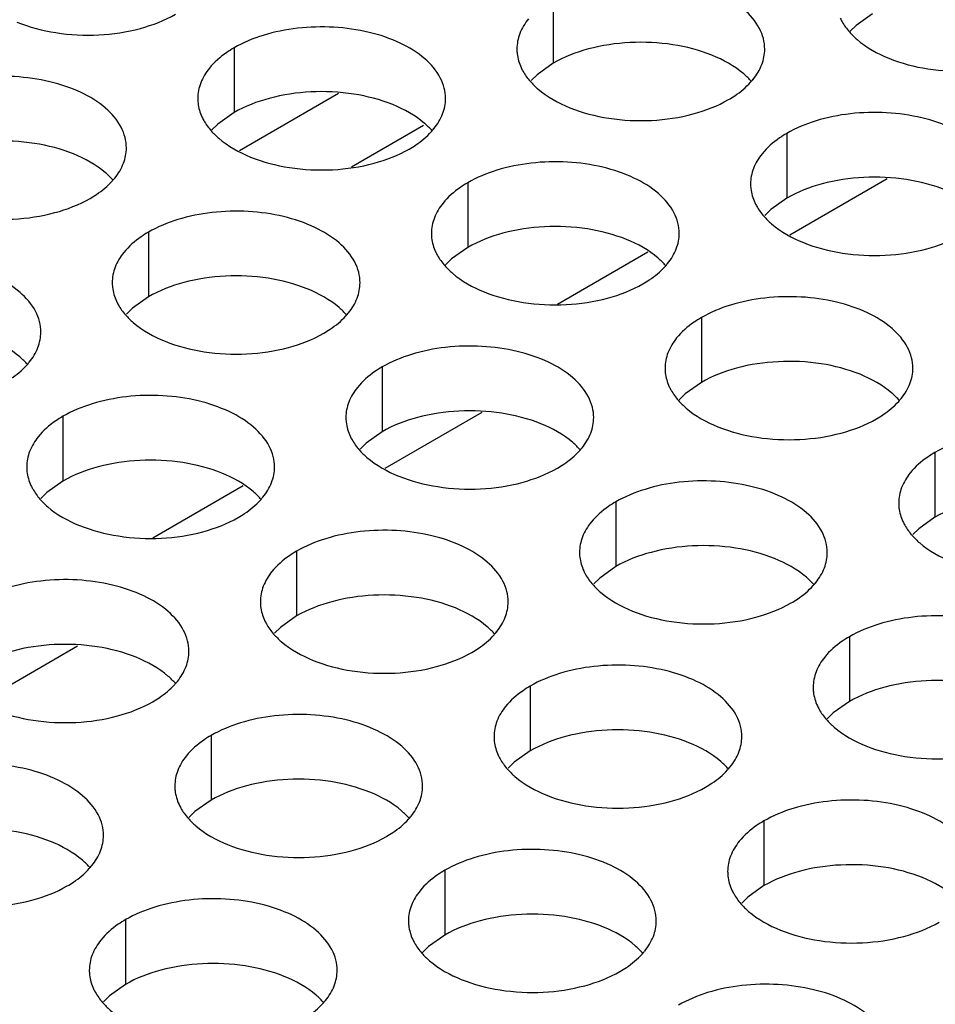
# Model space of a CAD drawing. Header units: inches. Extents: x 0 to 34, y 0 to 22.
# Tile 81 of 164: x 16.908 to 17.093, y 19.526 to 19.725. Entities that reach past the tile are written whole.
import ezdxf

# ---------------------------------------------------------------- set-up
doc = ezdxf.new("R2010")
doc.units = ezdxf.units.IN
doc.header["$LTSCALE"] = 1.87
doc.header["$MEASUREMENT"] = 0
doc.layers.get('0').update_dxf_attribs({"linetype": 'CONTINUOUS'})
doc.layers.add('02___PRT_ALL_AXES', color=7, linetype='CONTINUOUS')

msp = doc.modelspace()

# ---------------------------------------------------------------- linework, layer by layer
at = {"color": 7, "linetype": 'CONTINUOUS'}
for p, q in [((16.95257, 19.69853), (16.97257, 19.71008)), ((16.97518, 19.69525), (16.98973, 19.70366)), ((17.01674, 19.66753), (17.035, 19.67808)), ((16.93509, 19.62039), (16.95335, 19.63093))]:
    msp.add_line(p, q, dxfattribs=at)
at = {"color": 3, "linetype": 'CONTINUOUS'}
for p, q in [((17.06363, 19.68155), (17.08324, 19.69287)), ((16.98198, 19.6344), (17.00159, 19.64572)), ((16.90033, 19.58726), (16.91994, 19.59858))]:
    msp.add_line(p, q, dxfattribs=at)
at = {"layer": '02___PRT_ALL_AXES', "color": 7, "linetype": 'CONTINUOUS'}
for p, q in [((17.01589, 19.72921), (17.01589, 19.71615)), ((17.08029, 19.72611), (17.07703, 19.72379)), ((17.07703, 19.72379), (17.07582, 19.7226)), ((16.9515, 19.71925), (16.9515, 19.70619)), ((17.01589, 19.71615), (17.01264, 19.71383)), ((17.01264, 19.71383), (17.01143, 19.71264)), ((16.9515, 19.70619), (16.94824, 19.70387)), ((16.94824, 19.70387), (16.94703, 19.70268)), ((17.06303, 19.70199), (17.06303, 19.68893)), ((16.99864, 19.69203), (16.99864, 19.67897)), ((17.06303, 19.68893), (17.05978, 19.68661)), ((17.05978, 19.68661), (17.05857, 19.68542)), ((16.93424, 19.68207), (16.93424, 19.669)), ((16.99864, 19.67897), (16.99538, 19.67665)), ((16.99538, 19.67665), (16.99417, 19.67546)), ((16.93424, 19.669), (16.93099, 19.66669)), ((16.93099, 19.66669), (16.92978, 19.6655)), ((17.04578, 19.66481), (17.04578, 19.65175)), ((16.98138, 19.65485), (16.98138, 19.64179)), ((17.04578, 19.65175), (17.04252, 19.64943)), ((17.04252, 19.64943), (17.04131, 19.64824)), ((16.91699, 19.64489), (16.91699, 19.63182)), ((16.98138, 19.64179), (16.97813, 19.63947)), ((16.97813, 19.63947), (16.97692, 19.63828)), ((17.09292, 19.63759), (17.09292, 19.62453)), ((16.91699, 19.63182), (16.91373, 19.62951)), ((16.91373, 19.62951), (16.91252, 19.62832)), ((17.02852, 19.62763), (17.02852, 19.61457)), ((17.09292, 19.62453), (17.08967, 19.62221)), ((17.08967, 19.62221), (17.08845, 19.62102)), ((16.96413, 19.61767), (16.96413, 19.60461)), ((17.02852, 19.61457), (17.02527, 19.61225)), ((17.02527, 19.61225), (17.02406, 19.61106)), ((16.96413, 19.60461), (16.96088, 19.60229)), ((16.96088, 19.60229), (16.95966, 19.6011)), ((17.07566, 19.60041), (17.07566, 19.58735)), ((17.01127, 19.59045), (17.01127, 19.57739)), ((17.07566, 19.58735), (17.07241, 19.58503)), ((17.07241, 19.58503), (17.0712, 19.58384)), ((16.94687, 19.58049), (16.94687, 19.56742)), ((17.01127, 19.57739), (17.00802, 19.57507)), ((17.00802, 19.57507), (17.0068, 19.57388)), ((16.94687, 19.56742), (16.94362, 19.56511)), ((16.94362, 19.56511), (16.94241, 19.56392)), ((17.05841, 19.56323), (17.05841, 19.55017)), ((16.99402, 19.55327), (16.99402, 19.54021)), ((17.05841, 19.55017), (17.05516, 19.54785)), ((17.05516, 19.54785), (17.05394, 19.54666)), ((16.92962, 19.54331), (16.92962, 19.53024)), ((16.99402, 19.54021), (16.99076, 19.53789)), ((16.99076, 19.53789), (16.98955, 19.5367)), ((16.92962, 19.53024), (16.92637, 19.52793)), ((16.92637, 19.52793), (16.92515, 19.52674))]:
    msp.add_line(p, q, dxfattribs=at)
at = {"layer": '02___PRT_ALL_AXES', "color": 3, "linetype": 'CONTINUOUS'}
for centre in [(17.04563, 19.72148), (16.98123, 19.71152), (16.91684, 19.70156), (17.02838, 19.6843), (16.96398, 19.67434), (16.89959, 19.66438), (17.07552, 19.65708), (17.01112, 19.64712), (16.94673, 19.63716), (17.05826, 19.6199), (16.99387, 19.60994), (16.92947, 19.59998), (17.04101, 19.58272), (16.97661, 19.57276), (16.91222, 19.5628), (17.02375, 19.54554), (16.95936, 19.53558)]:
    msp.add_arc(centre, 0.01363, 317.6963, 321.0163, dxfattribs=at)
for points, knots in [([(17.05857, 19.719), (17.05857, 19.71971), (17.05838, 19.72117), (17.05723, 19.72408), (17.05431, 19.72744), (17.04929, 19.73049), (17.04302, 19.73259), (17.03599, 19.73357), (17.02877, 19.73338), (17.02194, 19.73201), (17.01774, 19.73028), (17.01589, 19.72921)], [0, 0, 0, 0, 0.042883, 0.087524, 0.186914, 0.304219, 0.43794, 0.582356, 0.729558, 0.871282, 1, 1, 1, 1]), ([(16.9077, 19.72444), (16.91021, 19.72342), (16.9157, 19.72201), (16.92417, 19.7216), (16.9324, 19.72282), (16.9375, 19.72478), (16.93971, 19.72605)], [0, 0, 0, 0, 0.247189, 0.509885, 0.767301, 1, 1, 1, 1]), ([(17.01091, 19.72511), (17.01019, 19.72421), (17.00901, 19.7223), (17.00857, 19.72007), (17.00857, 19.71901)], [0, 0, 0, 0, 0.520681, 1, 1, 1, 1]), ([(17.07382, 19.72523), (17.07393, 19.72499), (17.07444, 19.724), (17.0751, 19.7231), (17.07565, 19.72246)], [0, 0, 0, 0, 0.240409, 1, 1, 1, 1]), ([(16.99417, 19.70903), (16.99418, 19.70974), (16.99399, 19.7112), (16.99284, 19.71411), (16.98991, 19.71748), (16.98489, 19.72053), (16.97862, 19.72263), (16.9716, 19.72361), (16.96437, 19.72341), (16.95754, 19.72205), (16.95335, 19.72032), (16.9515, 19.71925)], [0, 0, 0, 0, 0.042883, 0.087524, 0.186914, 0.304219, 0.43794, 0.582356, 0.729558, 0.871282, 1, 1, 1, 1]), ([(17.07565, 19.72246), (17.07613, 19.72191), (17.07843, 19.71966), (17.08132, 19.71808), (17.08363, 19.71714)], [0, 0, 0, 0, 0.226307, 1, 1, 1, 1]), ([(16.9515, 19.71925), (16.951, 19.71896), (16.94917, 19.71781), (16.94751, 19.71637), (16.94652, 19.71514)], [0, 0, 0, 0, 0.268123, 1, 1, 1, 1]), ([(17.00857, 19.71901), (17.00857, 19.7187), (17.00864, 19.71741), (17.00901, 19.71615), (17.00942, 19.71527)], [0, 0, 0, 0, 0.245663, 1, 1, 1, 1]), ([(17.05623, 19.7129), (17.05695, 19.7138), (17.05813, 19.71571), (17.05857, 19.71794), (17.05857, 19.719)], [0, 0, 0, 0, 0.520681, 1, 1, 1, 1]), ([(17.08363, 19.71714), (17.08614, 19.71613), (17.09163, 19.71471), (17.1001, 19.71431), (17.10833, 19.71552), (17.11343, 19.71748), (17.11564, 19.71876)], [0, 0, 0, 0, 0.247189, 0.509885, 0.767301, 1, 1, 1, 1]), ([(16.94652, 19.71514), (16.9458, 19.71425), (16.94462, 19.71233), (16.94418, 19.71011), (16.94418, 19.70905)], [0, 0, 0, 0, 0.520681, 1, 1, 1, 1]), ([(17.00942, 19.71527), (17.00953, 19.71503), (17.01004, 19.71404), (17.0107, 19.71313), (17.01126, 19.7125)], [0, 0, 0, 0, 0.240409, 1, 1, 1, 1]), ([(16.92978, 19.69907), (16.92978, 19.69978), (16.92959, 19.70124), (16.92844, 19.70415), (16.92552, 19.70751), (16.9205, 19.71056), (16.91423, 19.71266), (16.9072, 19.71365), (16.89998, 19.71345), (16.89315, 19.71208), (16.88895, 19.71036), (16.8871, 19.70929)], [0, 0, 0, 0, 0.042883, 0.087524, 0.186914, 0.304219, 0.43794, 0.582356, 0.729558, 0.871282, 1, 1, 1, 1]), ([(17.01126, 19.7125), (17.01173, 19.71195), (17.01404, 19.7097), (17.01693, 19.70811), (17.01923, 19.70718)], [0, 0, 0, 0, 0.226307, 1, 1, 1, 1]), ([(17.05125, 19.7088), (17.05168, 19.70905), (17.05329, 19.71005), (17.05478, 19.71127), (17.05571, 19.71231)], [0, 0, 0, 0, 0.265362, 1, 1, 1, 1]), ([(16.94418, 19.70905), (16.94418, 19.70874), (16.94425, 19.70745), (16.94462, 19.70619), (16.94503, 19.70531)], [0, 0, 0, 0, 0.245663, 1, 1, 1, 1]), ([(16.99183, 19.70294), (16.99256, 19.70384), (16.99373, 19.70575), (16.99417, 19.70797), (16.99417, 19.70903)], [0, 0, 0, 0, 0.520681, 1, 1, 1, 1]), ([(17.01923, 19.70718), (17.02175, 19.70616), (17.02723, 19.70475), (17.03571, 19.70434), (17.04394, 19.70556), (17.04903, 19.70752), (17.05125, 19.7088)], [0, 0, 0, 0, 0.247189, 0.509885, 0.767301, 1, 1, 1, 1]), ([(17.10571, 19.69178), (17.10571, 19.69249), (17.10552, 19.69395), (17.10437, 19.69686), (17.10145, 19.70022), (17.09643, 19.70327), (17.09016, 19.70537), (17.08313, 19.70636), (17.07591, 19.70616), (17.06908, 19.70479), (17.06488, 19.70306), (17.06303, 19.70199)], [0, 0, 0, 0, 0.042883, 0.087524, 0.186914, 0.304219, 0.43794, 0.582356, 0.729558, 0.871282, 1, 1, 1, 1]), ([(16.94503, 19.70531), (16.94514, 19.70506), (16.94565, 19.70408), (16.94631, 19.70317), (16.94686, 19.70254)], [0, 0, 0, 0, 0.240409, 1, 1, 1, 1]), ([(16.94686, 19.70254), (16.94734, 19.70199), (16.94964, 19.69974), (16.95253, 19.69815), (16.95484, 19.69722)], [0, 0, 0, 0, 0.226307, 1, 1, 1, 1]), ([(16.98685, 19.69884), (16.98729, 19.69909), (16.9889, 19.70009), (16.99038, 19.70131), (16.99132, 19.70234)], [0, 0, 0, 0, 0.265362, 1, 1, 1, 1]), ([(17.06303, 19.70199), (17.06253, 19.7017), (17.06071, 19.70056), (17.05905, 19.69912), (17.05805, 19.69789)], [0, 0, 0, 0, 0.268123, 1, 1, 1, 1]), ([(16.92744, 19.69298), (16.92816, 19.69387), (16.92934, 19.69579), (16.92978, 19.69801), (16.92978, 19.69907)], [0, 0, 0, 0, 0.520681, 1, 1, 1, 1]), ([(16.95484, 19.69722), (16.95735, 19.6962), (16.96284, 19.69479), (16.97131, 19.69438), (16.97954, 19.6956), (16.98464, 19.69756), (16.98685, 19.69884)], [0, 0, 0, 0, 0.247189, 0.509885, 0.767301, 1, 1, 1, 1]), ([(17.04132, 19.68181), (17.04132, 19.68253), (17.04113, 19.68399), (17.03998, 19.6869), (17.03705, 19.69026), (17.03203, 19.69331), (17.02576, 19.69541), (17.01874, 19.69639), (17.01151, 19.6962), (17.00468, 19.69483), (17.00049, 19.6931), (16.99864, 19.69203)], [0, 0, 0, 0, 0.042883, 0.087524, 0.186914, 0.304219, 0.43794, 0.582356, 0.729558, 0.871282, 1, 1, 1, 1]), ([(17.05805, 19.69789), (17.05733, 19.69699), (17.05616, 19.69508), (17.05571, 19.69285), (17.05571, 19.6918)], [0, 0, 0, 0, 0.520681, 1, 1, 1, 1]), ([(16.92246, 19.68887), (16.92289, 19.68912), (16.9245, 19.69013), (16.92599, 19.69135), (16.92692, 19.69238)], [0, 0, 0, 0, 0.265362, 1, 1, 1, 1]), ([(16.99864, 19.69203), (16.99814, 19.69174), (16.99631, 19.69059), (16.99465, 19.68915), (16.99366, 19.68792)], [0, 0, 0, 0, 0.268123, 1, 1, 1, 1]), ([(17.05571, 19.6918), (17.05571, 19.69148), (17.05578, 19.69019), (17.05615, 19.68893), (17.05656, 19.68805)], [0, 0, 0, 0, 0.245663, 1, 1, 1, 1]), ([(16.89044, 19.68726), (16.89296, 19.68624), (16.89844, 19.68483), (16.90692, 19.68442), (16.91515, 19.68564), (16.92024, 19.68759), (16.92246, 19.68887)], [0, 0, 0, 0, 0.247189, 0.509885, 0.767301, 1, 1, 1, 1]), ([(16.97692, 19.67185), (16.97692, 19.67256), (16.97673, 19.67402), (16.97558, 19.67693), (16.97266, 19.6803), (16.96764, 19.68334), (16.96137, 19.68544), (16.95434, 19.68643), (16.94712, 19.68623), (16.94029, 19.68487), (16.93609, 19.68314), (16.93424, 19.68207)], [0, 0, 0, 0, 0.042883, 0.087524, 0.186914, 0.304219, 0.43794, 0.582356, 0.729558, 0.871282, 1, 1, 1, 1]), ([(16.99366, 19.68792), (16.99294, 19.68703), (16.99176, 19.68511), (16.99132, 19.68289), (16.99132, 19.68183)], [0, 0, 0, 0, 0.520681, 1, 1, 1, 1]), ([(17.05656, 19.68805), (17.05668, 19.68781), (17.05718, 19.68682), (17.05784, 19.68591), (17.0584, 19.68528)], [0, 0, 0, 0, 0.240409, 1, 1, 1, 1]), ([(17.0584, 19.68528), (17.05887, 19.68473), (17.06118, 19.68248), (17.06407, 19.68089), (17.06637, 19.67996)], [0, 0, 0, 0, 0.226307, 1, 1, 1, 1]), ([(16.93424, 19.68207), (16.93374, 19.68178), (16.93192, 19.68063), (16.93026, 19.67919), (16.92926, 19.67796)], [0, 0, 0, 0, 0.268123, 1, 1, 1, 1]), ([(16.99132, 19.68183), (16.99132, 19.68152), (16.99139, 19.68023), (16.99176, 19.67897), (16.99217, 19.67809)], [0, 0, 0, 0, 0.245663, 1, 1, 1, 1]), ([(17.03897, 19.67572), (17.0397, 19.67662), (17.04087, 19.67853), (17.04131, 19.68076), (17.04132, 19.68181)], [0, 0, 0, 0, 0.520681, 1, 1, 1, 1]), ([(17.06637, 19.67996), (17.06889, 19.67894), (17.07437, 19.67753), (17.08285, 19.67712), (17.09108, 19.67834), (17.09617, 19.6803), (17.09839, 19.68158)], [0, 0, 0, 0, 0.247189, 0.509885, 0.767301, 1, 1, 1, 1]), ([(16.91253, 19.66189), (16.91253, 19.6626), (16.91234, 19.66406), (16.91119, 19.66697), (16.90826, 19.67033), (16.90324, 19.67338), (16.89697, 19.67548), (16.88995, 19.67647), (16.88272, 19.67627), (16.87589, 19.6749), (16.8717, 19.67317), (16.86985, 19.67211)], [0, 0, 0, 0, 0.042883, 0.087524, 0.186914, 0.304219, 0.43794, 0.582356, 0.729558, 0.871282, 1, 1, 1, 1]), ([(16.92926, 19.67796), (16.92854, 19.67707), (16.92737, 19.67515), (16.92692, 19.67293), (16.92692, 19.67187)], [0, 0, 0, 0, 0.520681, 1, 1, 1, 1]), ([(16.99217, 19.67809), (16.99228, 19.67785), (16.99279, 19.67686), (16.99345, 19.67595), (16.994, 19.67532)], [0, 0, 0, 0, 0.240409, 1, 1, 1, 1]), ([(16.994, 19.67532), (16.99448, 19.67477), (16.99678, 19.67252), (16.99967, 19.67093), (17.00198, 19.67)], [0, 0, 0, 0, 0.226307, 1, 1, 1, 1]), ([(17.03399, 19.67162), (17.03443, 19.67187), (17.03604, 19.67287), (17.03752, 19.67409), (17.03846, 19.67512)], [0, 0, 0, 0, 0.265362, 1, 1, 1, 1]), ([(16.92692, 19.67187), (16.92692, 19.67156), (16.92699, 19.67027), (16.92736, 19.66901), (16.92777, 19.66813)], [0, 0, 0, 0, 0.245663, 1, 1, 1, 1]), ([(16.97458, 19.66576), (16.9753, 19.66666), (16.97648, 19.66857), (16.97692, 19.67079), (16.97692, 19.67185)], [0, 0, 0, 0, 0.520681, 1, 1, 1, 1]), ([(17.00198, 19.67), (17.0045, 19.66898), (17.00998, 19.66757), (17.01845, 19.66716), (17.02668, 19.66838), (17.03178, 19.67034), (17.03399, 19.67162)], [0, 0, 0, 0, 0.247189, 0.509885, 0.767301, 1, 1, 1, 1]), ([(17.08846, 19.6546), (17.08846, 19.65531), (17.08827, 19.65677), (17.08712, 19.65968), (17.08419, 19.66304), (17.07917, 19.66609), (17.0729, 19.66819), (17.06588, 19.66917), (17.05865, 19.66898), (17.05182, 19.66761), (17.04763, 19.66588), (17.04578, 19.66481)], [0, 0, 0, 0, 0.042883, 0.087524, 0.186914, 0.304219, 0.43794, 0.582356, 0.729558, 0.871282, 1, 1, 1, 1]), ([(16.92777, 19.66813), (16.92789, 19.66788), (16.92839, 19.6669), (16.92905, 19.66599), (16.92961, 19.66536)], [0, 0, 0, 0, 0.240409, 1, 1, 1, 1]), ([(16.92961, 19.66536), (16.93008, 19.66481), (16.93239, 19.66256), (16.93528, 19.66097), (16.93758, 19.66004)], [0, 0, 0, 0, 0.226307, 1, 1, 1, 1]), ([(16.9696, 19.66165), (16.97003, 19.66191), (16.97164, 19.66291), (16.97313, 19.66413), (16.97406, 19.66516)], [0, 0, 0, 0, 0.265362, 1, 1, 1, 1]), ([(17.04578, 19.66481), (17.04528, 19.66452), (17.04345, 19.66338), (17.04179, 19.66193), (17.0408, 19.66071)], [0, 0, 0, 0, 0.268123, 1, 1, 1, 1]), ([(16.91018, 19.6558), (16.91091, 19.65669), (16.91208, 19.65861), (16.91252, 19.66083), (16.91253, 19.66189)], [0, 0, 0, 0, 0.520681, 1, 1, 1, 1]), ([(16.93758, 19.66004), (16.9401, 19.65902), (16.94558, 19.65761), (16.95406, 19.6572), (16.96229, 19.65842), (16.96738, 19.66038), (16.9696, 19.66165)], [0, 0, 0, 0, 0.247189, 0.509885, 0.767301, 1, 1, 1, 1]), ([(17.0408, 19.66071), (17.04008, 19.65981), (17.0389, 19.6579), (17.03846, 19.65567), (17.03846, 19.65462)], [0, 0, 0, 0, 0.520681, 1, 1, 1, 1]), ([(17.02406, 19.64463), (17.02406, 19.64535), (17.02387, 19.6468), (17.02272, 19.64972), (17.0198, 19.65308), (17.01478, 19.65613), (17.00851, 19.65823), (17.00148, 19.65921), (16.99426, 19.65902), (16.98743, 19.65765), (16.98323, 19.65592), (16.98138, 19.65485)], [0, 0, 0, 0, 0.042883, 0.087524, 0.186914, 0.304219, 0.43794, 0.582356, 0.729558, 0.871282, 1, 1, 1, 1]), ([(16.9052, 19.65169), (16.90564, 19.65194), (16.90725, 19.65295), (16.90873, 19.65417), (16.90967, 19.6552)], [0, 0, 0, 0, 0.265362, 1, 1, 1, 1]), ([(16.98138, 19.65485), (16.98088, 19.65456), (16.97906, 19.65341), (16.9774, 19.65197), (16.9764, 19.65074)], [0, 0, 0, 0, 0.268123, 1, 1, 1, 1]), ([(17.03846, 19.65462), (17.03846, 19.6543), (17.03853, 19.65301), (17.0389, 19.65175), (17.03931, 19.65087)], [0, 0, 0, 0, 0.245663, 1, 1, 1, 1]), ([(17.08611, 19.64851), (17.08684, 19.6494), (17.08801, 19.65132), (17.08846, 19.65354), (17.08846, 19.6546)], [0, 0, 0, 0, 0.520681, 1, 1, 1, 1]), ([(16.9764, 19.65074), (16.97568, 19.64985), (16.97451, 19.64793), (16.97406, 19.64571), (16.97406, 19.64465)], [0, 0, 0, 0, 0.520681, 1, 1, 1, 1]), ([(17.03931, 19.65087), (17.03942, 19.65063), (17.03993, 19.64964), (17.04059, 19.64873), (17.04114, 19.6481)], [0, 0, 0, 0, 0.240409, 1, 1, 1, 1]), ([(16.95967, 19.63467), (16.95967, 19.63538), (16.95948, 19.63684), (16.95833, 19.63975), (16.9554, 19.64311), (16.95038, 19.64616), (16.94411, 19.64826), (16.93709, 19.64925), (16.92986, 19.64905), (16.92303, 19.64768), (16.91884, 19.64596), (16.91699, 19.64489)], [0, 0, 0, 0, 0.042883, 0.087524, 0.186914, 0.304219, 0.43794, 0.582356, 0.729558, 0.871282, 1, 1, 1, 1]), ([(17.04114, 19.6481), (17.04162, 19.64755), (17.04392, 19.6453), (17.04681, 19.64371), (17.04912, 19.64278)], [0, 0, 0, 0, 0.226307, 1, 1, 1, 1]), ([(17.08113, 19.6444), (17.08157, 19.64465), (17.08318, 19.64565), (17.08466, 19.64688), (17.0856, 19.64791)], [0, 0, 0, 0, 0.265362, 1, 1, 1, 1]), ([(16.91699, 19.64489), (16.91649, 19.6446), (16.91466, 19.64345), (16.913, 19.64201), (16.91201, 19.64078)], [0, 0, 0, 0, 0.268123, 1, 1, 1, 1]), ([(16.97406, 19.64465), (16.97406, 19.64434), (16.97413, 19.64305), (16.97451, 19.64179), (16.97491, 19.64091)], [0, 0, 0, 0, 0.245663, 1, 1, 1, 1]), ([(17.02172, 19.63854), (17.02244, 19.63944), (17.02362, 19.64135), (17.02406, 19.64358), (17.02406, 19.64463)], [0, 0, 0, 0, 0.520681, 1, 1, 1, 1]), ([(17.04912, 19.64278), (17.05164, 19.64176), (17.05712, 19.64035), (17.06559, 19.63994), (17.07383, 19.64116), (17.07892, 19.64312), (17.08113, 19.6444)], [0, 0, 0, 0, 0.247189, 0.509885, 0.767301, 1, 1, 1, 1]), ([(16.91201, 19.64078), (16.91129, 19.63989), (16.91011, 19.63797), (16.90967, 19.63575), (16.90967, 19.63469)], [0, 0, 0, 0, 0.520681, 1, 1, 1, 1]), ([(16.97491, 19.64091), (16.97503, 19.64067), (16.97553, 19.63968), (16.97619, 19.63877), (16.97675, 19.63814)], [0, 0, 0, 0, 0.240409, 1, 1, 1, 1]), ([(17.1356, 19.62738), (17.1356, 19.62809), (17.13541, 19.62955), (17.13426, 19.63246), (17.13133, 19.63582), (17.12631, 19.63887), (17.12004, 19.64097), (17.11302, 19.64196), (17.10579, 19.64176), (17.09896, 19.64039), (17.09477, 19.63866), (17.09292, 19.63759)], [0, 0, 0, 0, 0.042883, 0.087524, 0.186914, 0.304219, 0.43794, 0.582356, 0.729558, 0.871282, 1, 1, 1, 1]), ([(16.97675, 19.63814), (16.97722, 19.63759), (16.97953, 19.63534), (16.98242, 19.63375), (16.98472, 19.63282)], [0, 0, 0, 0, 0.226307, 1, 1, 1, 1]), ([(17.01674, 19.63444), (17.01718, 19.63469), (17.01879, 19.63569), (17.02027, 19.63691), (17.0212, 19.63794)], [0, 0, 0, 0, 0.265362, 1, 1, 1, 1]), ([(17.09292, 19.63759), (17.09242, 19.63731), (17.09059, 19.63616), (17.08893, 19.63472), (17.08794, 19.63349)], [0, 0, 0, 0, 0.268123, 1, 1, 1, 1]), ([(16.90967, 19.63469), (16.90967, 19.63437), (16.90974, 19.63309), (16.91011, 19.63182), (16.91052, 19.63094)], [0, 0, 0, 0, 0.245663, 1, 1, 1, 1]), ([(16.95732, 19.62858), (16.95805, 19.62947), (16.95922, 19.63139), (16.95967, 19.63361), (16.95967, 19.63467)], [0, 0, 0, 0, 0.520681, 1, 1, 1, 1]), ([(16.98472, 19.63282), (16.98724, 19.6318), (16.99272, 19.63039), (17.0012, 19.62998), (17.00943, 19.6312), (17.01452, 19.63316), (17.01674, 19.63444)], [0, 0, 0, 0, 0.247189, 0.509885, 0.767301, 1, 1, 1, 1]), ([(17.08794, 19.63349), (17.08722, 19.63259), (17.08604, 19.63068), (17.0856, 19.62846), (17.0856, 19.6274)], [0, 0, 0, 0, 0.520681, 1, 1, 1, 1]), ([(16.91052, 19.63094), (16.91063, 19.6307), (16.91114, 19.62972), (16.9118, 19.62881), (16.91235, 19.62817)], [0, 0, 0, 0, 0.240409, 1, 1, 1, 1]), ([(17.0712, 19.61742), (17.0712, 19.61813), (17.07101, 19.61959), (17.06986, 19.6225), (17.06694, 19.62586), (17.06192, 19.62891), (17.05565, 19.63101), (17.04862, 19.63199), (17.0414, 19.6318), (17.03457, 19.63043), (17.03037, 19.6287), (17.02852, 19.62763)], [0, 0, 0, 0, 0.042883, 0.087524, 0.186914, 0.304219, 0.43794, 0.582356, 0.729558, 0.871282, 1, 1, 1, 1]), ([(16.91235, 19.62817), (16.91283, 19.62763), (16.91513, 19.62537), (16.91802, 19.62379), (16.92033, 19.62286)], [0, 0, 0, 0, 0.226307, 1, 1, 1, 1]), ([(16.95234, 19.62447), (16.95278, 19.62473), (16.95439, 19.62573), (16.95587, 19.62695), (16.95681, 19.62798)], [0, 0, 0, 0, 0.265362, 1, 1, 1, 1]), ([(17.02852, 19.62763), (17.02802, 19.62734), (17.0262, 19.62619), (17.02454, 19.62475), (17.02354, 19.62353)], [0, 0, 0, 0, 0.268123, 1, 1, 1, 1]), ([(17.0856, 19.6274), (17.0856, 19.62708), (17.08567, 19.6258), (17.08604, 19.62453), (17.08645, 19.62365)], [0, 0, 0, 0, 0.245663, 1, 1, 1, 1]), ([(16.92033, 19.62286), (16.92285, 19.62184), (16.92833, 19.62043), (16.9368, 19.62002), (16.94504, 19.62124), (16.95013, 19.6232), (16.95234, 19.62447)], [0, 0, 0, 0, 0.247189, 0.509885, 0.767301, 1, 1, 1, 1]), ([(17.02354, 19.62353), (17.02282, 19.62263), (17.02165, 19.62072), (17.0212, 19.61849), (17.0212, 19.61743)], [0, 0, 0, 0, 0.520681, 1, 1, 1, 1]), ([(17.08645, 19.62365), (17.08656, 19.62341), (17.08707, 19.62242), (17.08773, 19.62152), (17.08828, 19.62088)], [0, 0, 0, 0, 0.240409, 1, 1, 1, 1]), ([(17.00681, 19.60745), (17.00681, 19.60816), (17.00662, 19.60962), (17.00547, 19.61253), (17.00254, 19.6159), (16.99752, 19.61895), (16.99125, 19.62105), (16.98423, 19.62203), (16.977, 19.62183), (16.97017, 19.62047), (16.96598, 19.61874), (16.96413, 19.61767)], [0, 0, 0, 0, 0.042883, 0.087524, 0.186914, 0.304219, 0.43794, 0.582356, 0.729558, 0.871282, 1, 1, 1, 1]), ([(17.08828, 19.62088), (17.08876, 19.62033), (17.09106, 19.61808), (17.09395, 19.6165), (17.09626, 19.61556)], [0, 0, 0, 0, 0.226307, 1, 1, 1, 1]), ([(16.96413, 19.61767), (16.96363, 19.61738), (16.9618, 19.61623), (16.96014, 19.61479), (16.95915, 19.61356)], [0, 0, 0, 0, 0.268123, 1, 1, 1, 1]), ([(17.0212, 19.61743), (17.0212, 19.61712), (17.02127, 19.61583), (17.02165, 19.61457), (17.02205, 19.61369)], [0, 0, 0, 0, 0.245663, 1, 1, 1, 1]), ([(17.06886, 19.61132), (17.06958, 19.61222), (17.07076, 19.61413), (17.0712, 19.61636), (17.0712, 19.61742)], [0, 0, 0, 0, 0.520681, 1, 1, 1, 1]), ([(16.95915, 19.61356), (16.95843, 19.61267), (16.95725, 19.61075), (16.95681, 19.60853), (16.95681, 19.60747)], [0, 0, 0, 0, 0.520681, 1, 1, 1, 1]), ([(17.02205, 19.61369), (17.02217, 19.61345), (17.02267, 19.61246), (17.02333, 19.61155), (17.02389, 19.61092)], [0, 0, 0, 0, 0.240409, 1, 1, 1, 1]), ([(16.94241, 19.59749), (16.94241, 19.5982), (16.94222, 19.59966), (16.94107, 19.60257), (16.93815, 19.60593), (16.93313, 19.60898), (16.92686, 19.61108), (16.91983, 19.61207), (16.91261, 19.61187), (16.90578, 19.6105), (16.90158, 19.60878), (16.89973, 19.60771)], [0, 0, 0, 0, 0.042883, 0.087524, 0.186914, 0.304219, 0.43794, 0.582356, 0.729558, 0.871282, 1, 1, 1, 1]), ([(17.02389, 19.61092), (17.02437, 19.61037), (17.02667, 19.60812), (17.02956, 19.60653), (17.03186, 19.6056)], [0, 0, 0, 0, 0.226307, 1, 1, 1, 1]), ([(17.06388, 19.60722), (17.06432, 19.60747), (17.06593, 19.60847), (17.06741, 19.60969), (17.06835, 19.61073)], [0, 0, 0, 0, 0.265362, 1, 1, 1, 1]), ([(16.95681, 19.60747), (16.95681, 19.60716), (16.95688, 19.60587), (16.95725, 19.60461), (16.95766, 19.60373)], [0, 0, 0, 0, 0.245663, 1, 1, 1, 1]), ([(17.00446, 19.60136), (17.00519, 19.60226), (17.00636, 19.60417), (17.00681, 19.60639), (17.00681, 19.60745)], [0, 0, 0, 0, 0.520681, 1, 1, 1, 1]), ([(17.03186, 19.6056), (17.03438, 19.60458), (17.03986, 19.60317), (17.04834, 19.60276), (17.05657, 19.60398), (17.06167, 19.60594), (17.06388, 19.60722)], [0, 0, 0, 0, 0.247189, 0.509885, 0.767301, 1, 1, 1, 1]), ([(16.95766, 19.60373), (16.95777, 19.60348), (16.95828, 19.6025), (16.95894, 19.60159), (16.95949, 19.60096)], [0, 0, 0, 0, 0.240409, 1, 1, 1, 1]), ([(17.11834, 19.5902), (17.11834, 19.59091), (17.11815, 19.59237), (17.117, 19.59528), (17.11408, 19.59864), (17.10906, 19.60169), (17.10279, 19.60379), (17.09576, 19.60478), (17.08854, 19.60458), (17.08171, 19.60321), (17.07752, 19.60148), (17.07566, 19.60041)], [0, 0, 0, 0, 0.042883, 0.087524, 0.186914, 0.304219, 0.43794, 0.582356, 0.729558, 0.871282, 1, 1, 1, 1]), ([(16.95949, 19.60096), (16.95997, 19.60041), (16.96227, 19.59816), (16.96516, 19.59657), (16.96747, 19.59564)], [0, 0, 0, 0, 0.226307, 1, 1, 1, 1]), ([(16.99948, 19.59726), (16.99992, 19.59751), (17.00153, 19.59851), (17.00301, 19.59973), (17.00395, 19.60076)], [0, 0, 0, 0, 0.265362, 1, 1, 1, 1]), ([(17.07566, 19.60041), (17.07516, 19.60012), (17.07334, 19.59898), (17.07168, 19.59754), (17.07068, 19.59631)], [0, 0, 0, 0, 0.268123, 1, 1, 1, 1]), ([(16.94007, 19.5914), (16.94079, 19.59229), (16.94197, 19.59421), (16.94241, 19.59643), (16.94241, 19.59749)], [0, 0, 0, 0, 0.520681, 1, 1, 1, 1]), ([(16.96747, 19.59564), (16.96999, 19.59462), (16.97547, 19.59321), (16.98394, 19.5928), (16.99218, 19.59402), (16.99727, 19.59598), (16.99948, 19.59726)], [0, 0, 0, 0, 0.247189, 0.509885, 0.767301, 1, 1, 1, 1]), ([(17.07068, 19.59631), (17.06996, 19.59541), (17.06879, 19.5935), (17.06834, 19.59127), (17.06834, 19.59022)], [0, 0, 0, 0, 0.520681, 1, 1, 1, 1]), ([(17.05395, 19.58023), (17.05395, 19.58095), (17.05376, 19.58241), (17.05261, 19.58532), (17.04968, 19.58868), (17.04466, 19.59173), (17.0384, 19.59383), (17.03137, 19.59481), (17.02414, 19.59462), (17.01731, 19.59325), (17.01312, 19.59152), (17.01127, 19.59045)], [0, 0, 0, 0, 0.042883, 0.087524, 0.186914, 0.304219, 0.43794, 0.582356, 0.729558, 0.871282, 1, 1, 1, 1]), ([(16.93509, 19.58729), (16.93553, 19.58754), (16.93714, 19.58855), (16.93862, 19.58977), (16.93956, 19.5908)], [0, 0, 0, 0, 0.265362, 1, 1, 1, 1]), ([(17.01127, 19.59045), (17.01077, 19.59016), (17.00894, 19.58901), (17.00728, 19.58757), (17.00629, 19.58634)], [0, 0, 0, 0, 0.268123, 1, 1, 1, 1]), ([(17.06834, 19.59022), (17.06834, 19.5899), (17.06841, 19.58861), (17.06879, 19.58735), (17.06919, 19.58647)], [0, 0, 0, 0, 0.245663, 1, 1, 1, 1]), ([(16.90307, 19.58568), (16.90559, 19.58466), (16.91107, 19.58325), (16.91955, 19.58284), (16.92778, 19.58406), (16.93288, 19.58601), (16.93509, 19.58729)], [0, 0, 0, 0, 0.247189, 0.509885, 0.767301, 1, 1, 1, 1]), ([(17.00629, 19.58634), (17.00557, 19.58545), (17.00439, 19.58353), (17.00395, 19.58131), (17.00395, 19.58025)], [0, 0, 0, 0, 0.520681, 1, 1, 1, 1]), ([(17.06919, 19.58647), (17.06931, 19.58623), (17.06981, 19.58524), (17.07047, 19.58433), (17.07103, 19.5837)], [0, 0, 0, 0, 0.240409, 1, 1, 1, 1]), ([(16.98955, 19.57027), (16.98955, 19.57098), (16.98936, 19.57244), (16.98821, 19.57535), (16.98529, 19.57872), (16.98027, 19.58176), (16.974, 19.58386), (16.96697, 19.58485), (16.95975, 19.58465), (16.95292, 19.58329), (16.94873, 19.58156), (16.94687, 19.58049)], [0, 0, 0, 0, 0.042883, 0.087524, 0.186914, 0.304219, 0.43794, 0.582356, 0.729558, 0.871282, 1, 1, 1, 1]), ([(17.07103, 19.5837), (17.07151, 19.58315), (17.07381, 19.5809), (17.0767, 19.57931), (17.079, 19.57838)], [0, 0, 0, 0, 0.226307, 1, 1, 1, 1]), ([(16.94687, 19.58049), (16.94637, 19.5802), (16.94455, 19.57905), (16.94289, 19.57761), (16.94189, 19.57638)], [0, 0, 0, 0, 0.268123, 1, 1, 1, 1]), ([(17.00395, 19.58025), (17.00395, 19.57994), (17.00402, 19.57865), (17.00439, 19.57739), (17.0048, 19.57651)], [0, 0, 0, 0, 0.245663, 1, 1, 1, 1]), ([(17.05161, 19.57414), (17.05233, 19.57504), (17.0535, 19.57695), (17.05395, 19.57918), (17.05395, 19.58023)], [0, 0, 0, 0, 0.520681, 1, 1, 1, 1]), ([(17.079, 19.57838), (17.08152, 19.57736), (17.087, 19.57595), (17.09548, 19.57554), (17.10371, 19.57676), (17.10881, 19.57872), (17.11102, 19.58)], [0, 0, 0, 0, 0.247189, 0.509885, 0.767301, 1, 1, 1, 1]), ([(16.94189, 19.57638), (16.94117, 19.57549), (16.94, 19.57357), (16.93955, 19.57135), (16.93955, 19.57029)], [0, 0, 0, 0, 0.520681, 1, 1, 1, 1]), ([(17.0048, 19.57651), (17.00491, 19.57627), (17.00542, 19.57528), (17.00608, 19.57437), (17.00663, 19.57374)], [0, 0, 0, 0, 0.240409, 1, 1, 1, 1]), ([(16.92516, 19.56031), (16.92516, 19.56102), (16.92497, 19.56248), (16.92382, 19.56539), (16.92089, 19.56875), (16.91587, 19.5718), (16.90961, 19.5739), (16.90258, 19.57489), (16.89535, 19.57469), (16.88852, 19.57332), (16.88433, 19.57159), (16.88248, 19.57053)], [0, 0, 0, 0, 0.042883, 0.087524, 0.186914, 0.304219, 0.43794, 0.582356, 0.729558, 0.871282, 1, 1, 1, 1]), ([(17.00663, 19.57374), (17.00711, 19.57319), (17.00942, 19.57094), (17.0123, 19.56935), (17.01461, 19.56842)], [0, 0, 0, 0, 0.226307, 1, 1, 1, 1]), ([(17.04663, 19.57004), (17.04706, 19.57029), (17.04867, 19.57129), (17.05015, 19.57251), (17.05109, 19.57354)], [0, 0, 0, 0, 0.265362, 1, 1, 1, 1]), ([(16.93955, 19.57029), (16.93955, 19.56998), (16.93962, 19.56869), (16.94, 19.56743), (16.9404, 19.56655)], [0, 0, 0, 0, 0.245663, 1, 1, 1, 1]), ([(16.98721, 19.56418), (16.98793, 19.56507), (16.98911, 19.56699), (16.98955, 19.56921), (16.98955, 19.57027)], [0, 0, 0, 0, 0.520681, 1, 1, 1, 1]), ([(17.01461, 19.56842), (17.01713, 19.5674), (17.02261, 19.56599), (17.03108, 19.56558), (17.03932, 19.5668), (17.04441, 19.56876), (17.04663, 19.57004)], [0, 0, 0, 0, 0.247189, 0.509885, 0.767301, 1, 1, 1, 1]), ([(17.10109, 19.55302), (17.10109, 19.55373), (17.1009, 19.55519), (17.09975, 19.5581), (17.09682, 19.56146), (17.0918, 19.56451), (17.08554, 19.56661), (17.07851, 19.56759), (17.07128, 19.5674), (17.06445, 19.56603), (17.06026, 19.5643), (17.05841, 19.56323)], [0, 0, 0, 0, 0.042883, 0.087524, 0.186914, 0.304219, 0.43794, 0.582356, 0.729558, 0.871282, 1, 1, 1, 1]), ([(16.9404, 19.56655), (16.94052, 19.5663), (16.94102, 19.56532), (16.94168, 19.56441), (16.94224, 19.56378)], [0, 0, 0, 0, 0.240409, 1, 1, 1, 1]), ([(16.94224, 19.56378), (16.94272, 19.56323), (16.94502, 19.56098), (16.94791, 19.55939), (16.95021, 19.55846)], [0, 0, 0, 0, 0.226307, 1, 1, 1, 1]), ([(16.98223, 19.56007), (16.98267, 19.56033), (16.98428, 19.56133), (16.98576, 19.56255), (16.9867, 19.56358)], [0, 0, 0, 0, 0.265362, 1, 1, 1, 1]), ([(17.05841, 19.56323), (17.05791, 19.56294), (17.05608, 19.5618), (17.05442, 19.56035), (17.05343, 19.55913)], [0, 0, 0, 0, 0.268123, 1, 1, 1, 1]), ([(16.92282, 19.55422), (16.92354, 19.55511), (16.92471, 19.55703), (16.92516, 19.55925), (16.92516, 19.56031)], [0, 0, 0, 0, 0.520681, 1, 1, 1, 1]), ([(16.95021, 19.55846), (16.95273, 19.55744), (16.95821, 19.55603), (16.96669, 19.55562), (16.97492, 19.55684), (16.98002, 19.5588), (16.98223, 19.56007)], [0, 0, 0, 0, 0.247189, 0.509885, 0.767301, 1, 1, 1, 1]), ([(17.03669, 19.54305), (17.03669, 19.54377), (17.0365, 19.54522), (17.03535, 19.54814), (17.03243, 19.5515), (17.02741, 19.55455), (17.02114, 19.55665), (17.01411, 19.55763), (17.00689, 19.55744), (17.00006, 19.55607), (16.99587, 19.55434), (16.99402, 19.55327)], [0, 0, 0, 0, 0.042883, 0.087524, 0.186914, 0.304219, 0.43794, 0.582356, 0.729558, 0.871282, 1, 1, 1, 1]), ([(17.05343, 19.55913), (17.05271, 19.55823), (17.05153, 19.55632), (17.05109, 19.55409), (17.05109, 19.55304)], [0, 0, 0, 0, 0.520681, 1, 1, 1, 1]), ([(16.91783, 19.55011), (16.91827, 19.55036), (16.91988, 19.55136), (16.92136, 19.55259), (16.9223, 19.55362)], [0, 0, 0, 0, 0.265362, 1, 1, 1, 1]), ([(16.99402, 19.55327), (16.99351, 19.55298), (16.99169, 19.55183), (16.99003, 19.55039), (16.98904, 19.54916)], [0, 0, 0, 0, 0.268123, 1, 1, 1, 1]), ([(17.05109, 19.55304), (17.05109, 19.55272), (17.05116, 19.55143), (17.05153, 19.55017), (17.05194, 19.54929)], [0, 0, 0, 0, 0.245663, 1, 1, 1, 1]), ([(16.88582, 19.54849), (16.88834, 19.54748), (16.89382, 19.54607), (16.90229, 19.54566), (16.91053, 19.54688), (16.91562, 19.54883), (16.91783, 19.55011)], [0, 0, 0, 0, 0.247189, 0.509885, 0.767301, 1, 1, 1, 1]), ([(17.05194, 19.54929), (17.05205, 19.54905), (17.05256, 19.54806), (17.05322, 19.54715), (17.05377, 19.54652)], [0, 0, 0, 0, 0.240409, 1, 1, 1, 1]), ([(16.9723, 19.53309), (16.9723, 19.5338), (16.97211, 19.53526), (16.97096, 19.53817), (16.96803, 19.54153), (16.96301, 19.54458), (16.95675, 19.54668), (16.94972, 19.54767), (16.94249, 19.54747), (16.93566, 19.5461), (16.93147, 19.54438), (16.92962, 19.54331)], [0, 0, 0, 0, 0.042883, 0.087524, 0.186914, 0.304219, 0.43794, 0.582356, 0.729558, 0.871282, 1, 1, 1, 1]), ([(16.98904, 19.54916), (16.98831, 19.54827), (16.98714, 19.54635), (16.98669, 19.54413), (16.98669, 19.54307)], [0, 0, 0, 0, 0.520681, 1, 1, 1, 1]), ([(17.05377, 19.54652), (17.05425, 19.54597), (17.05656, 19.54372), (17.05944, 19.54213), (17.06175, 19.5412)], [0, 0, 0, 0, 0.226307, 1, 1, 1, 1]), ([(16.92962, 19.54331), (16.92912, 19.54302), (16.92729, 19.54187), (16.92563, 19.54043), (16.92464, 19.5392)], [0, 0, 0, 0, 0.268123, 1, 1, 1, 1]), ([(16.98669, 19.54307), (16.98669, 19.54276), (16.98677, 19.54147), (16.98714, 19.54021), (16.98754, 19.53933)], [0, 0, 0, 0, 0.245663, 1, 1, 1, 1]), ([(17.03435, 19.53696), (17.03507, 19.53786), (17.03625, 19.53977), (17.03669, 19.542), (17.03669, 19.54305)], [0, 0, 0, 0, 0.520681, 1, 1, 1, 1]), ([(17.06175, 19.5412), (17.06427, 19.54018), (17.06975, 19.53877), (17.07822, 19.53836), (17.08646, 19.53958), (17.09155, 19.54154), (17.09377, 19.54282)], [0, 0, 0, 0, 0.247189, 0.509885, 0.767301, 1, 1, 1, 1]), ([(16.98754, 19.53933), (16.98766, 19.53909), (16.98816, 19.5381), (16.98882, 19.53719), (16.98938, 19.53656)], [0, 0, 0, 0, 0.240409, 1, 1, 1, 1]), ([(16.92464, 19.5392), (16.92392, 19.53831), (16.92274, 19.53639), (16.9223, 19.53417), (16.9223, 19.53311)], [0, 0, 0, 0, 0.520681, 1, 1, 1, 1]), ([(16.98938, 19.53656), (16.98986, 19.53601), (16.99216, 19.53376), (16.99505, 19.53217), (16.99735, 19.53124)], [0, 0, 0, 0, 0.226307, 1, 1, 1, 1]), ([(17.02937, 19.53286), (17.02981, 19.53311), (17.03142, 19.53411), (17.0329, 19.53533), (17.03384, 19.53636)], [0, 0, 0, 0, 0.265362, 1, 1, 1, 1]), ([(16.9223, 19.53311), (16.9223, 19.53279), (16.92237, 19.53151), (16.92274, 19.53024), (16.92315, 19.52936)], [0, 0, 0, 0, 0.245663, 1, 1, 1, 1]), ([(16.96996, 19.527), (16.97068, 19.52789), (16.97185, 19.52981), (16.9723, 19.53203), (16.9723, 19.53309)], [0, 0, 0, 0, 0.520681, 1, 1, 1, 1]), ([(16.99735, 19.53124), (16.99987, 19.53022), (17.00535, 19.52881), (17.01383, 19.5284), (17.02206, 19.52962), (17.02716, 19.53158), (17.02937, 19.53286)], [0, 0, 0, 0, 0.247189, 0.509885, 0.767301, 1, 1, 1, 1]), ([(16.92315, 19.52936), (16.92326, 19.52912), (16.92377, 19.52814), (16.92443, 19.52723), (16.92498, 19.52659)], [0, 0, 0, 0, 0.240409, 1, 1, 1, 1]), ([(17.08383, 19.51584), (17.08383, 19.51655), (17.08364, 19.51801), (17.08249, 19.52092), (17.07957, 19.52428), (17.07455, 19.52733), (17.06828, 19.52943), (17.06125, 19.53041), (17.05403, 19.53022), (17.0472, 19.52885), (17.04301, 19.52712), (17.04116, 19.52605)], [0, 0, 0, 0, 0.042883, 0.087524, 0.186914, 0.304219, 0.43794, 0.582356, 0.729558, 0.871282, 1, 1, 1, 1]), ([(16.92498, 19.52659), (16.92546, 19.52605), (16.92777, 19.52379), (16.93065, 19.52221), (16.93296, 19.52128)], [0, 0, 0, 0, 0.226307, 1, 1, 1, 1]), ([(16.96498, 19.52289), (16.96541, 19.52315), (16.96702, 19.52415), (16.9685, 19.52537), (16.96944, 19.5264)], [0, 0, 0, 0, 0.265362, 1, 1, 1, 1])]:
    msp.add_open_spline(points, degree=3, knots=knots, dxfattribs=at)
at = {"layer": '02___PRT_ALL_AXES', "color": 7, "linetype": 'CONTINUOUS'}
for points, knots in [([(17.04791, 19.71777), (17.04539, 19.71878), (17.03991, 19.7202), (17.03144, 19.7206), (17.0232, 19.71939), (17.01811, 19.71743), (17.01589, 19.71615)], [0, 0, 0, 0, 0.247189, 0.509885, 0.767301, 1, 1, 1, 1]), ([(17.05589, 19.71245), (17.05541, 19.713), (17.0531, 19.71525), (17.05021, 19.71683), (17.04791, 19.71777)], [0, 0, 0, 0, 0.226307, 1, 1, 1, 1]), ([(16.98352, 19.7078), (16.981, 19.70882), (16.97551, 19.71023), (16.96704, 19.71064), (16.95881, 19.70942), (16.95371, 19.70746), (16.9515, 19.70619)], [0, 0, 0, 0, 0.247189, 0.509885, 0.767301, 1, 1, 1, 1]), ([(16.99149, 19.70249), (16.99101, 19.70303), (16.98871, 19.70529), (16.98582, 19.70687), (16.98352, 19.7078)], [0, 0, 0, 0, 0.226307, 1, 1, 1, 1]), ([(16.91912, 19.69784), (16.9166, 19.69886), (16.91112, 19.70027), (16.90265, 19.70068), (16.89441, 19.69946), (16.88932, 19.6975), (16.8871, 19.69622)], [0, 0, 0, 0, 0.247189, 0.509885, 0.767301, 1, 1, 1, 1]), ([(16.9271, 19.69252), (16.92662, 19.69307), (16.92431, 19.69532), (16.92142, 19.69691), (16.91912, 19.69784)], [0, 0, 0, 0, 0.226307, 1, 1, 1, 1]), ([(17.09505, 19.69055), (17.09253, 19.69157), (17.08705, 19.69298), (17.07858, 19.69339), (17.07034, 19.69217), (17.06525, 19.69021), (17.06303, 19.68893)], [0, 0, 0, 0, 0.247189, 0.509885, 0.767301, 1, 1, 1, 1]), ([(17.03066, 19.68058), (17.02814, 19.6816), (17.02265, 19.68301), (17.01418, 19.68342), (17.00595, 19.6822), (17.00085, 19.68025), (16.99864, 19.67897)], [0, 0, 0, 0, 0.247189, 0.509885, 0.767301, 1, 1, 1, 1]), ([(17.03863, 19.67527), (17.03815, 19.67581), (17.03585, 19.67807), (17.03296, 19.67965), (17.03066, 19.68058)], [0, 0, 0, 0, 0.226307, 1, 1, 1, 1]), ([(16.96626, 19.67062), (16.96374, 19.67164), (16.95826, 19.67305), (16.94979, 19.67346), (16.94155, 19.67224), (16.93646, 19.67028), (16.93424, 19.669)], [0, 0, 0, 0, 0.247189, 0.509885, 0.767301, 1, 1, 1, 1]), ([(16.97424, 19.6653), (16.97376, 19.66585), (16.97145, 19.6681), (16.96856, 19.66969), (16.96626, 19.67062)], [0, 0, 0, 0, 0.226307, 1, 1, 1, 1]), ([(16.90984, 19.65534), (16.90936, 19.65589), (16.90706, 19.65814), (16.90417, 19.65973), (16.90187, 19.66066)], [0, 0, 0, 0, 0.226307, 1, 1, 1, 1]), ([(17.0778, 19.65337), (17.07528, 19.65438), (17.0698, 19.6558), (17.06132, 19.6562), (17.05309, 19.65499), (17.04799, 19.65303), (17.04578, 19.65175)], [0, 0, 0, 0, 0.247189, 0.509885, 0.767301, 1, 1, 1, 1]), ([(17.08577, 19.64805), (17.08529, 19.6486), (17.08299, 19.65085), (17.0801, 19.65243), (17.0778, 19.65337)], [0, 0, 0, 0, 0.226307, 1, 1, 1, 1]), ([(17.0134, 19.6434), (17.01088, 19.64442), (17.0054, 19.64583), (16.99693, 19.64624), (16.98869, 19.64502), (16.9836, 19.64307), (16.98138, 19.64179)], [0, 0, 0, 0, 0.247189, 0.509885, 0.767301, 1, 1, 1, 1]), ([(17.02138, 19.63809), (17.0209, 19.63863), (17.01859, 19.64089), (17.01571, 19.64247), (17.0134, 19.6434)], [0, 0, 0, 0, 0.226307, 1, 1, 1, 1]), ([(16.94901, 19.63344), (16.94649, 19.63446), (16.94101, 19.63587), (16.93253, 19.63628), (16.9243, 19.63506), (16.9192, 19.6331), (16.91699, 19.63182)], [0, 0, 0, 0, 0.247189, 0.509885, 0.767301, 1, 1, 1, 1]), ([(16.95698, 19.62812), (16.9565, 19.62867), (16.9542, 19.63092), (16.95131, 19.63251), (16.94901, 19.63344)], [0, 0, 0, 0, 0.226307, 1, 1, 1, 1]), ([(17.12494, 19.62615), (17.12242, 19.62717), (17.11694, 19.62858), (17.10846, 19.62899), (17.10023, 19.62777), (17.09513, 19.62581), (17.09292, 19.62453)], [0, 0, 0, 0, 0.247189, 0.509885, 0.767301, 1, 1, 1, 1]), ([(17.06054, 19.61619), (17.05802, 19.6172), (17.05254, 19.61861), (17.04407, 19.61902), (17.03583, 19.6178), (17.03074, 19.61585), (17.02852, 19.61457)], [0, 0, 0, 0, 0.247189, 0.509885, 0.767301, 1, 1, 1, 1]), ([(17.06852, 19.61087), (17.06804, 19.61142), (17.06573, 19.61367), (17.06285, 19.61525), (17.06054, 19.61619)], [0, 0, 0, 0, 0.226307, 1, 1, 1, 1]), ([(16.99615, 19.60622), (16.99363, 19.60724), (16.98815, 19.60865), (16.97967, 19.60906), (16.97144, 19.60784), (16.96634, 19.60588), (16.96413, 19.60461)], [0, 0, 0, 0, 0.247189, 0.509885, 0.767301, 1, 1, 1, 1]), ([(17.00412, 19.60091), (17.00364, 19.60145), (17.00134, 19.60371), (16.99845, 19.60529), (16.99615, 19.60622)], [0, 0, 0, 0, 0.226307, 1, 1, 1, 1]), ([(16.93175, 19.59626), (16.92923, 19.59728), (16.92375, 19.59869), (16.91528, 19.5991), (16.90704, 19.59788), (16.90195, 19.59592), (16.89973, 19.59464)], [0, 0, 0, 0, 0.247189, 0.509885, 0.767301, 1, 1, 1, 1]), ([(16.93973, 19.59094), (16.93925, 19.59149), (16.93694, 19.59374), (16.93406, 19.59533), (16.93175, 19.59626)], [0, 0, 0, 0, 0.226307, 1, 1, 1, 1]), ([(17.10768, 19.58897), (17.10516, 19.58999), (17.09968, 19.5914), (17.09121, 19.59181), (17.08297, 19.59059), (17.07788, 19.58863), (17.07566, 19.58735)], [0, 0, 0, 0, 0.247189, 0.509885, 0.767301, 1, 1, 1, 1]), ([(17.04329, 19.579), (17.04077, 19.58002), (17.03529, 19.58143), (17.02681, 19.58184), (17.01858, 19.58062), (17.01348, 19.57867), (17.01127, 19.57739)], [0, 0, 0, 0, 0.247189, 0.509885, 0.767301, 1, 1, 1, 1]), ([(17.05126, 19.57369), (17.05078, 19.57423), (17.04848, 19.57649), (17.04559, 19.57807), (17.04329, 19.579)], [0, 0, 0, 0, 0.226307, 1, 1, 1, 1]), ([(16.97889, 19.56904), (16.97637, 19.57006), (16.97089, 19.57147), (16.96242, 19.57188), (16.95418, 19.57066), (16.94909, 19.5687), (16.94687, 19.56742)], [0, 0, 0, 0, 0.247189, 0.509885, 0.767301, 1, 1, 1, 1]), ([(16.98687, 19.56372), (16.98639, 19.56427), (16.98408, 19.56652), (16.9812, 19.56811), (16.97889, 19.56904)], [0, 0, 0, 0, 0.226307, 1, 1, 1, 1]), ([(16.9145, 19.55908), (16.91198, 19.5601), (16.9065, 19.56151), (16.89802, 19.56192), (16.88979, 19.5607), (16.88469, 19.55874), (16.88248, 19.55746)], [0, 0, 0, 0, 0.247189, 0.509885, 0.767301, 1, 1, 1, 1]), ([(16.92247, 19.55376), (16.92199, 19.55431), (16.91969, 19.55656), (16.9168, 19.55815), (16.9145, 19.55908)], [0, 0, 0, 0, 0.226307, 1, 1, 1, 1]), ([(17.09043, 19.55179), (17.08791, 19.5528), (17.08243, 19.55422), (17.07395, 19.55462), (17.06572, 19.55341), (17.06062, 19.55145), (17.05841, 19.55017)], [0, 0, 0, 0, 0.247189, 0.509885, 0.767301, 1, 1, 1, 1]), ([(17.0984, 19.54647), (17.09792, 19.54702), (17.09562, 19.54927), (17.09273, 19.55085), (17.09043, 19.55179)], [0, 0, 0, 0, 0.226307, 1, 1, 1, 1]), ([(17.02603, 19.54182), (17.02351, 19.54284), (17.01803, 19.54425), (17.00956, 19.54466), (17.00132, 19.54344), (16.99623, 19.54149), (16.99402, 19.54021)], [0, 0, 0, 0, 0.247189, 0.509885, 0.767301, 1, 1, 1, 1]), ([(17.03401, 19.53651), (17.03353, 19.53705), (17.03123, 19.53931), (17.02834, 19.54089), (17.02603, 19.54182)], [0, 0, 0, 0, 0.226307, 1, 1, 1, 1]), ([(16.96164, 19.53186), (16.95912, 19.53288), (16.95364, 19.53429), (16.94516, 19.5347), (16.93693, 19.53348), (16.93183, 19.53152), (16.92962, 19.53024)], [0, 0, 0, 0, 0.247189, 0.509885, 0.767301, 1, 1, 1, 1]), ([(16.96961, 19.52654), (16.96913, 19.52709), (16.96683, 19.52934), (16.96394, 19.53093), (16.96164, 19.53186)], [0, 0, 0, 0, 0.226307, 1, 1, 1, 1])]:
    msp.add_open_spline(points, degree=3, knots=knots, dxfattribs=at)

doc.saveas('drawing.dxf')
